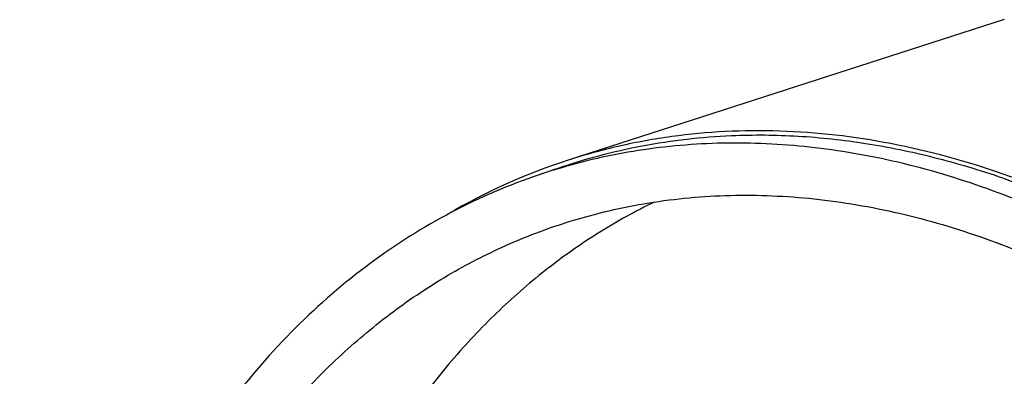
# Model space of a CAD drawing. Header units: millimetres. Extents: x 59 to 474, y 39 to 400.
# Tile 4 of 18: x 65 to 110, y 149 to 165. Entities that reach past the tile are written whole.
import ezdxf

# ---------------------------------------------------------------- set-up
doc = ezdxf.new("R2010")
doc.units = ezdxf.units.MM
doc.header["$LTSCALE"] = 30.734
doc.layers.add('A023134_9_1', color=7, linetype='CONTINUOUS')
doc.layers.add('A023135_3_1', color=7, linetype='CONTINUOUS')

msp = doc.modelspace()

# ---------------------------------------------------------------- linework, layer by layer
at = {"layer": 'A023134_9_1', "color": 7, "linetype": 'CONTINUOUS'}
msp.add_line((110.229, 165.21), (90.314, 158.784), dxfattribs=at)
msp.add_arc((98.781, 132.577), 27.541, 107.9046, 120.483, dxfattribs=at)
for points, knots in [([(110.183, 158.146), (108.506, 158.731), (105.14, 159.655), (100.843, 160.154), (97.491, 160.125), (95.04, 159.896), (92.642, 159.46), (91.081, 159.032), (90.314, 158.784)], [0, 0, 0, 0, 0.26343, 0.515812, 0.638822, 0.760205, 0.88043, 1, 1, 1, 1]), ([(153.593, 94.088), (153.173, 97.656), (151.876, 104.796), (148.688, 115.212), (144.329, 125.163), (138.929, 134.346), (132.651, 142.482), (126.747, 148.278), (121.751, 152.14), (116.807, 155.341), (112.859, 157.213), (110.183, 158.146)], [0, 0, 0, 0, 0.133016, 0.267965, 0.40252, 0.534382, 0.661455, 0.782021, 0.839529, 0.895047, 1, 1, 1, 1])]:
    msp.add_open_spline(points, degree=3, knots=knots, dxfattribs=at)
at = {"layer": 'A023135_3_1', "color": 7, "linetype": 'CONTINUOUS'}
msp.add_line((89.776, 158.392), (88.715, 158.023), dxfattribs=at)
msp.add_arc((97.685, 132.287), 27.254, 106.8572, 109.2166, dxfattribs=at)
for points, knots in [([(89.776, 158.392), (91.052, 158.837), (93.69, 159.541), (96.402, 159.849), (97.769, 159.907)], [0, 0, 0, 0, 0.496972, 1, 1, 1, 1]), ([(97.769, 159.907), (98.781, 159.951), (100.832, 159.932), (103.927, 159.595), (107.052, 158.951), (111.3, 157.671), (116.609, 155.292), (120.578, 152.742), (122.526, 151.306)], [0, 0, 0, 0, 0.113799, 0.230061, 0.34928, 0.471857, 0.727996, 1, 1, 1, 1]), ([(121.465, 150.936), (118.963, 152.781), (115.037, 155.203), (109.51, 157.535), (105.435, 158.752), (101.387, 159.459), (97.402, 159.646), (93.515, 159.312), (91.002, 158.74), (89.782, 158.37)], [0, 0, 0, 0, 0.276554, 0.407101, 0.532744, 0.654013, 0.771654, 0.886614, 1, 1, 1, 1]), ([(88.715, 158.023), (87.349, 157.547), (84.671, 156.365), (80.945, 153.96), (77.539, 150.946), (74.493, 147.362), (71.838, 143.249), (69.602, 138.655), (67.805, 133.631), (66.468, 128.233), (65.604, 122.519), (65.221, 116.552), (65.323, 110.398), (65.909, 104.125), (66.973, 97.8), (69.013, 89.382), (71.213, 83.219), (72.958, 79.233)], [0, 0, 0, 0, 0.048769, 0.098217, 0.148966, 0.201539, 0.256327, 0.313588, 0.373443, 0.43589, 0.50082, 0.568033, 0.63725, 0.708131, 0.780289, 0.8533, 1, 1, 1, 1]), ([(90.394, 155.985), (91.569, 156.349), (93.991, 156.915), (97.741, 157.256), (101.587, 157.09), (105.495, 156.42), (109.43, 155.254), (114.768, 153.011), (118.559, 150.675), (120.975, 148.893)], [0, 0, 0, 0, 0.113408, 0.228352, 0.345959, 0.467193, 0.592813, 0.72336, 1, 1, 1, 1]), ([(94.239, 156.864), (93.388, 156.451), (91.717, 155.526), (89.353, 153.87), (87.13, 151.947), (84.334, 149.004), (81.255, 144.672), (78.351, 138.687), (76.234, 131.967), (74.942, 124.647), (74.498, 116.875), (74.909, 108.805), (76.166, 100.601), (78.242, 92.428), (81.096, 84.45), (84.669, 76.83), (88.891, 69.721), (93.676, 63.267), (98.928, 57.599), (102.774, 54.334), (104.749, 52.878)], [0, 0, 0, 0, 0.023669, 0.047649, 0.072074, 0.097061, 0.149053, 0.204231, 0.262813, 0.32473, 0.389669, 0.457128, 0.526462, 0.59693, 0.667735, 0.738064, 0.807125, 0.874192, 0.938641, 1, 1, 1, 1]), ([(97.269, 50.062), (95.197, 51.59), (91.165, 55.034), (85.689, 61.036), (80.733, 67.884), (76.407, 75.429), (72.804, 83.504), (70.004, 91.932), (68.067, 100.526), (67.038, 109.1), (66.938, 117.463), (67.773, 125.435), (69.526, 132.841), (72.164, 139.52), (75.106, 144.431), (77.849, 147.816), (80.053, 150.049), (82.422, 151.998), (84.942, 153.652), (87.6, 155.002), (89.454, 155.693), (90.394, 155.985)], [0, 0, 0, 0, 0.062072, 0.127385, 0.195406, 0.265435, 0.336658, 0.408196, 0.479156, 0.548672, 0.615958, 0.68036, 0.741403, 0.798859, 0.852805, 0.878613, 0.90374, 0.928299, 0.952425, 0.976271, 1, 1, 1, 1])]:
    msp.add_open_spline(points, degree=3, knots=knots, dxfattribs=at)

doc.saveas('drawing.dxf')
